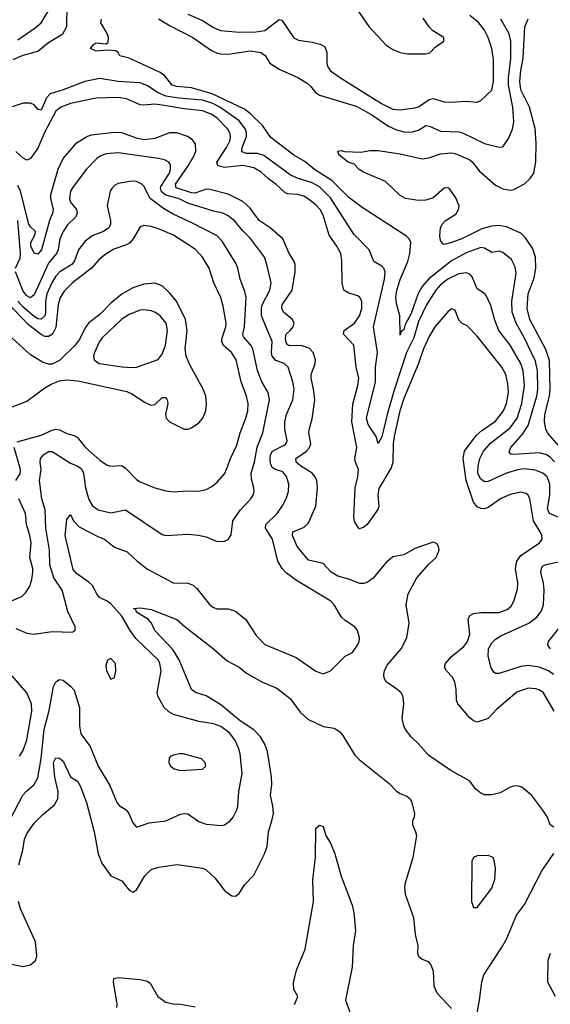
# Model space of a CAD drawing. Header units: inches. Extents: x 1305375 to 1407406, y 744550 to 841633.
# Tile 186 of 256: x 1333532 to 1336430, y 811888 to 817268. Entities that reach past the tile are written whole.
import ezdxf

# ---------------------------------------------------------------- set-up
doc = ezdxf.new("R2010")
doc.units = ezdxf.units.IN
doc.header["$MEASUREMENT"] = 0
doc.layers.add('B3831', color=7, linetype='Continuous')

msp = doc.modelspace()

# ---------------------------------------------------------------- linework, layer by layer
at = {"layer": 'B3831', "color": 5}
for points, elevation in [([(1333495.4, 817050), (1333550, 817073.3), (1333630, 817095.5), (1333690, 817143.9), (1333767.3, 817190), (1333788.9, 817230), (1333791.4, 817351.4)], 1160), ([(1335370, 817330.3), (1335439.6, 817230), (1335532, 817130), (1335570, 817104.6), (1335610, 817088.8), (1335650, 817081.2), (1335750, 817080.4), (1335772.7, 817087.3), (1335802, 817118), (1335848.7, 817150), (1335849, 817170), (1335787.6, 817207.6), (1335768, 817228), (1335736, 817276)], 1180), ([(1333521.7, 817158.3), (1333617.2, 817222.8), (1333648.8, 817250), (1333690, 817316.2)], 1180), ([(1336452.2, 814852.2), (1336430, 814876.9), (1336410, 814890.4), (1336370, 814901.3), (1336231.6, 814891.6), (1336213.7, 814893.7), (1336205.9, 814905.9), (1336214, 814930), (1336277.5, 815002.5), (1336309.4, 815050.6), (1336355.8, 815210), (1336362.7, 815250), (1336360.5, 815350), (1336350, 815402.3), (1336290, 815528), (1336244.1, 815610), (1336222.2, 815670), (1336219.4, 815730), (1336242.8, 815882.8), (1336238, 815918), (1336218.1, 815958.1), (1336170, 815995.3), (1336150, 816002.4), (1336110, 815996.1), (1336070, 816019.4), (1336050, 816022.5), (1335970, 815993.2), (1335890, 815951), (1335767.4, 815852.6), (1335730.1, 815810), (1335708.9, 815771.1), (1335670, 815662.2), (1335637.7, 815602.3), (1335630, 815572.7), (1335616.1, 815563.9), (1335610, 815544), (1335608.7, 815650), (1335590, 815718), (1335586, 815750), (1335591, 815790), (1335610, 815848.9), (1335652.7, 815947.3), (1335663.6, 815990), (1335667.6, 816050), (1335659.7, 816070), (1335644.8, 816084.8), (1335401.8, 816241.8), (1335330, 816296.5), (1335236.2, 816390), (1335141.9, 816450), (1335090, 816493.6), (1335030, 816527.9), (1334904.1, 816624.1), (1334857.7, 816690), (1334792.9, 816752.9), (1334759, 816779), (1334582.8, 816862.8), (1334470, 816895.2), (1334390, 816902.5), (1334363.9, 816910), (1334322.7, 816962.7), (1334299.6, 816979.6), (1334130, 817057.4), (1334079, 817070), (1334069.2, 817089.2), (1334057.2, 817097.2), (1334010, 817101.2), (1333950, 817096), (1333919, 817110), (1333934, 817130), (1333950, 817140.7), (1334004, 817136), (1334014.2, 817145.8), (1334016.9, 817170), (1334010, 817193.2), (1333974.5, 817250), (1333978.5, 817270)], 1140), ([(1334290, 817271.6), (1334353.4, 817233.4), (1334477.3, 817170), (1334579.8, 817099.8), (1334610, 817085.3), (1334630, 817080.4), (1334670, 817079.8), (1334790, 817097.6), (1334848.5, 817088.5), (1334872.7, 817072.7), (1334897.7, 817030), (1334950, 816997.2), (1335051.9, 816951.9), (1335101.2, 816921.2), (1335122.7, 816902.7), (1335148.1, 816870), (1335170, 816855.2), (1335370, 816794.4), (1335450, 816752), (1335546.5, 816686.5), (1335590, 816666), (1335630, 816655.7), (1335670, 816653.1), (1335710, 816664.7), (1335750, 816690.2), (1335770, 816686.2), (1335830, 816658.6), (1335930, 816655), (1335950, 816650.1), (1336070, 816592), (1336150, 816571.5), (1336170, 816574), (1336201.8, 816618.2), (1336223.7, 816670), (1336231.2, 816710), (1336225.2, 816790), (1336201.3, 816910), (1336201.7, 816950), (1336215, 817055), (1336213.8, 817150), (1336206, 817190), (1336160.6, 817270)], 1140), ([(1334450, 817297.5), (1334530, 817262.5), (1334590, 817224.8), (1334628.4, 817208.4), (1334730, 817199.5), (1334821.9, 817201.9), (1334870, 817209.5), (1334950, 817268.2), (1334964.5, 817264.5), (1335030, 817168.9), (1335055.5, 817155.5), (1335130, 817144.7), (1335173.3, 817133.3), (1335198.9, 817118.9), (1335210.2, 817090.2), (1335210, 817027.7), (1335215.4, 817010), (1335230, 816988.8), (1335283.9, 816950), (1335507.3, 816810), (1335570, 816779.4), (1335610, 816775.2), (1335690, 816786), (1335710, 816792.3), (1335768.3, 816831.7), (1335790, 816836.3), (1335850, 816819.7), (1335883.6, 816816.4), (1335970, 816822), (1336030, 816818), (1336050, 816826.4), (1336110, 816882.6), (1336120.6, 816930), (1336119.3, 817050), (1336111.1, 817110), (1336091.2, 817171.2), (1336069.9, 817210), (1336039.1, 817250), (1335990, 817290.4)], 1160), ([(1336478.5, 814938.5), (1336414.8, 815010), (1336405.4, 815030), (1336399.2, 815070), (1336399.5, 815110), (1336425.3, 815210), (1336429.6, 815250), (1336426.3, 815406.3), (1336405, 815465), (1336317.8, 815630), (1336303.4, 815690), (1336309.5, 815770), (1336341.9, 815858.1), (1336351.9, 815910), (1336349.1, 815970), (1336335.3, 816015.3), (1336295.2, 816075.2), (1336270, 816102), (1336190, 816135.7), (1336150, 816143.8), (1336110, 816139.9), (1336055.2, 816124.8), (1335950, 816072.7), (1335893, 816050), (1335850, 816039.5), (1335842.7, 816042.7), (1335830, 816062), (1335827.4, 816087.4), (1335830.8, 816130), (1335839, 816150), (1335857.6, 816170), (1335914.8, 816205.2), (1335928.9, 816230), (1335931.4, 816248.6), (1335914.8, 816294.8), (1335881.4, 816341.4), (1335870, 816349.8), (1335850, 816347.1), (1335790, 816295.1), (1335750, 816281.3), (1335710, 816280.5), (1335639, 816290), (1335610, 816307.1), (1335530, 816383.5), (1335410, 816434), (1335386, 816450), (1335358, 816478), (1335326.6, 816490), (1335275.3, 816530), (1335269.2, 816550), (1335290, 816553.4), (1335306.8, 816546.8), (1335396, 816544), (1335446.3, 816553.7), (1335490, 816553), (1335610, 816535.6), (1335730, 816507.5), (1335767.3, 816512.7), (1335830, 816534), (1335890, 816540.2), (1335910, 816536.5), (1335990, 816501.2), (1336006, 816490), (1336042, 816442), (1336130, 816364.2), (1336170, 816344.2), (1336210, 816336.9), (1336230, 816340.2), (1336290, 816371), (1336320.1, 816399.9), (1336339.3, 816430), (1336351.1, 816491.1), (1336353.7, 816593.7), (1336347.3, 816672.7), (1336315.7, 816790), (1336270, 816883.9), (1336263.4, 816930), (1336268.2, 816990), (1336281.6, 817058.4), (1336291.6, 817228.4), (1336310, 817272.3)], 1120), ([(1336520.4, 814530), (1336426.2, 814570), (1336415.1, 814595.1), (1336427.9, 814670), (1336427.4, 814730), (1336412.4, 814770), (1336390, 814789.9), (1336347.2, 814807.2), (1336290, 814814.1), (1336250, 814808.5), (1336190, 814790.7), (1336090, 814745), (1336070, 814743.7), (1336050, 814758.2), (1336042.5, 814770), (1336035.1, 814790), (1336035.7, 814830), (1336044.9, 814870), (1336064.5, 814910), (1336105, 814955), (1336210, 815037.7), (1336249, 815090), (1336273.7, 815170), (1336288.7, 815270), (1336281.6, 815350), (1336269.4, 815390), (1336210, 815489), (1336148.7, 815570), (1336126.4, 815626.4), (1336105.7, 815705.7), (1336080.4, 815760.4), (1336070, 815772.6), (1336030, 815797.4), (1336003.2, 815863.2), (1335990, 815877.8), (1335970, 815885), (1335930, 815878.5), (1335870, 815849.9), (1335830, 815818.8), (1335804.6, 815790), (1335754.6, 815710), (1335710, 815618), (1335684.2, 815530), (1335644.5, 815450), (1335577.2, 815242.8), (1335538.8, 815110), (1335510, 814989.5), (1335490, 814952.7), (1335478.5, 814990), (1335435.7, 815055.7), (1335426.8, 815090), (1335475.9, 815290), (1335475.7, 815370), (1335486.1, 815450), (1335464.1, 815590), (1335525.3, 815850), (1335528.1, 815890), (1335520.4, 815910), (1335510, 815921.7), (1335466.7, 815946.7), (1335441.4, 816010), (1335356.5, 816096.5), (1335230, 816294.6), (1335170, 816355.2), (1335130, 816376.3), (1335043.7, 816403.7), (1335010, 816419.9), (1334865.5, 816525.5), (1334830, 816537.4), (1334770, 816536.2), (1334745.8, 816545.8), (1334747.4, 816570), (1334769.9, 816630), (1334770.3, 816650), (1334764.4, 816670), (1334730, 816714.5), (1334624.9, 816790), (1334586.6, 816810), (1334530, 816827.3), (1334401.7, 816838.3), (1334330, 816850.8), (1334287.9, 816867.9), (1334230, 816906.4), (1334190, 816923.4), (1334070, 816930.9), (1333970, 816945.9), (1333888.5, 816930), (1333770, 816883.7), (1333698, 816862), (1333678.9, 816841.1), (1333650, 816773.6), (1333630, 816779.6), (1333610, 816802), (1333590, 816811.6), (1333550, 816811.9), (1333490, 816792.1)], 1160), ([(1336451.6, 813490), (1336393, 813590), (1336370, 813606.3), (1336350, 813612.7), (1336310, 813615.2), (1336247.1, 813592.9), (1336138.5, 813501.5), (1336090, 813449), (1336030, 813430.6), (1336010, 813436.8), (1335990, 813454), (1335925.8, 813530), (1335918.1, 813550), (1335916.2, 813610), (1335908.9, 813648.9), (1335895.9, 813675.9), (1335862.4, 813710), (1335851.8, 813730), (1335856.8, 813750), (1335890, 813787.6), (1335957.1, 813842.9), (1335977, 813870), (1335989.9, 813910), (1335981.6, 813990), (1335990, 814012.4), (1336010, 814023.2), (1336050, 814028.3), (1336150, 814028.8), (1336194.1, 814045.9), (1336215.7, 814064.3), (1336231.6, 814090), (1336250, 814156), (1336252.1, 814190), (1336239.6, 814270), (1336246.5, 814310), (1336270, 814340.1), (1336371.3, 814410), (1336385.1, 814430), (1336384, 814450), (1336374.8, 814470), (1336337.4, 814530), (1336318.4, 814650), (1336310, 814669.6), (1336298.6, 814678.6), (1336270, 814686.4), (1336210, 814674), (1336158.9, 814650), (1336090, 814602.6), (1336070, 814596.1), (1336050, 814597), (1336030, 814606.3), (1336010, 814630.8), (1335969.9, 814750.1), (1335954.4, 814870), (1335962, 814910), (1336024.4, 814995.6), (1336056.4, 815023.6), (1336130, 815075), (1336174.8, 815130), (1336191.7, 815170), (1336202, 815230), (1336198.9, 815278.9), (1336186.6, 815330), (1336165.8, 815370), (1336030, 815538.2), (1335975.8, 815595.8), (1335948.4, 815608.4), (1335930, 815626), (1335910, 815681.6), (1335890, 815687.8), (1335870, 815671.2), (1335799, 815590), (1335770, 815540.4), (1335737.2, 815470), (1335710.1, 815390), (1335630, 815197.2), (1335608.7, 815130), (1335577.2, 814990), (1335571.7, 814950), (1335570.7, 814850), (1335560.2, 814819.8), (1335493.2, 814706.8), (1335487.8, 814670), (1335493.7, 814610), (1335487.7, 814592.3), (1335430, 814509.9), (1335410, 814492.7), (1335386.3, 814486.3), (1335362.8, 814522.8), (1335357.7, 814550), (1335364.4, 814710), (1335378.5, 814770), (1335382.3, 814810), (1335365.4, 814850), (1335363.2, 814870), (1335374, 814930), (1335345.6, 815070), (1335352.2, 815167.8), (1335379.6, 815270), (1335383.6, 815310), (1335370.5, 815370), (1335356.1, 815490), (1335300.2, 815550), (1335304.4, 815570), (1335360.2, 815610), (1335388.1, 815650), (1335400.8, 815690), (1335399.8, 815730), (1335390.5, 815750.5), (1335378.4, 815758.4), (1335330, 815773.5), (1335303.1, 815790), (1335293, 815830), (1335291.4, 815950), (1335285.4, 815990), (1335264.9, 816030), (1335222.5, 816090), (1335190, 816199.1), (1335172.8, 816230), (1335150, 816256.1), (1335110, 816288), (1335083.2, 816303.2), (1335050, 816312.6), (1334995.9, 816315.9), (1334982, 816322), (1334930.6, 816370), (1334890, 816398.3), (1334850, 816434.2), (1334810, 816458.4), (1334750.8, 816470.8), (1334650, 816460.1), (1334613.8, 816470), (1334608, 816490), (1334661.9, 816570), (1334680.8, 816610), (1334683.9, 816630), (1334680.4, 816650), (1334668.3, 816670), (1334610, 816729), (1334581.9, 816750), (1334530, 816770.2), (1334430, 816779.9), (1334310, 816800.5), (1334270, 816805.4), (1334210, 816799.9), (1334190, 816802.5), (1334114.8, 816834.8), (1334070, 816842), (1333950, 816839.1), (1333810, 816810.4), (1333756.5, 816790), (1333730, 816767.9), (1333670, 816654.2), (1333630, 816565.9), (1333590, 816508.7), (1333570, 816500.2), (1333550, 816510.5), (1333510, 816547.7)], 1180), ([(1336450, 812855.1), (1336430, 812869.3), (1336414.8, 812910), (1336390, 812949.7), (1336328.8, 813028.8), (1336274.3, 813074.3), (1336250, 813082.4), (1336230, 813080.5), (1336210, 813075.1), (1336156.7, 813043.3), (1336110, 813032.1), (1336070, 813032.9), (1336050, 813041.5), (1336023.8, 813063.8), (1335989.6, 813110), (1335885.9, 813165.9), (1335767.4, 813247.4), (1335710, 813312.2), (1335669.9, 813349.9), (1335639.3, 813390), (1335629.8, 813410), (1335621.8, 813450), (1335630.8, 813530), (1335626.2, 813570), (1335614.8, 813590), (1335592.6, 813610), (1335533.1, 813650), (1335522.2, 813670), (1335520.2, 813690), (1335523.8, 813710), (1335538.1, 813741.9), (1335615.1, 813830), (1335645.8, 813890), (1335659.3, 813970), (1335642, 814070), (1335654.2, 814130), (1335701, 814219), (1335766.7, 814293.3), (1335807, 814330), (1335822.9, 814370), (1335819.5, 814390), (1335810, 814405.2), (1335790, 814412.3), (1335690, 814378.3), (1335630, 814344.5), (1335570, 814332.6), (1335530, 814298.9), (1335463.4, 814216.6), (1335430, 814193.6), (1335410, 814187.1), (1335390, 814187.8), (1335330, 814210.6), (1335270, 814226.5), (1335233.3, 814250), (1335190, 814296.5), (1335110, 814315), (1335047.3, 814390), (1335021.3, 814450), (1335024.1, 814470), (1335085.3, 814494.7), (1335110, 814518.7), (1335149.9, 814610.1), (1335158, 814710), (1335154.6, 814750), (1335146.6, 814770), (1335128.5, 814790), (1335065.2, 814830), (1335042.5, 814850), (1335041.7, 814858.3), (1335040.7, 814870), (1335098.4, 814910), (1335113.5, 814926.5), (1335121.8, 814950), (1335111.3, 815010), (1335112.7, 815027.3), (1335130, 815086.8), (1335143.2, 815190), (1335136.6, 815250), (1335123.1, 815310), (1335123.7, 815330), (1335146.5, 815390), (1335147.6, 815410), (1335134.6, 815450), (1335113.3, 815473.3), (1335070, 815487), (1335006.7, 815486.7), (1334993.2, 815493.2), (1334985.6, 815510), (1334983.4, 815530), (1334988, 815550), (1335010, 815568.9), (1335025.8, 815590), (1335031.1, 815610), (1335021.1, 815630), (1334973, 815670), (1334964.1, 815690), (1334965.9, 815710), (1335019.4, 815790), (1335037, 815890), (1335037, 815930), (1335029.9, 815950), (1335003.2, 815990), (1334968.9, 816070), (1334899.3, 816130), (1334839.1, 816170), (1334790, 816238.6), (1334750, 816275.3), (1334670, 816314.9), (1334570, 816339.1), (1334550, 816341.1), (1334490, 816319.5), (1334470, 816321.3), (1334386.8, 816350), (1334383.3, 816370), (1334451.3, 816470), (1334486.8, 816530), (1334493.9, 816550), (1334492.5, 816590), (1334473.9, 816613.9), (1334448.3, 816630), (1334389.9, 816649.9), (1334350, 816649.3), (1334270, 816619), (1334210, 816612.2), (1334170, 816620.1), (1334090, 816649.9), (1334050, 816651.5), (1333922.3, 816637.7), (1333902.4, 816630), (1333837.2, 816590), (1333769.4, 816510.6), (1333740.1, 816450), (1333700.2, 816310), (1333700.4, 816290), (1333714.1, 816230), (1333710.6, 816210), (1333694, 816170), (1333650.9, 816010), (1333630, 815986.1), (1333610, 815992.4), (1333593, 816030), (1333592.2, 816050), (1333615.1, 816090), (1333617.8, 816110), (1333590, 816135.8), (1333581.4, 816150), (1333537.1, 816330), (1333522.5, 816362.5)], 1220), ([(1333476.6, 812890), (1333549, 813030), (1333570, 813054.7), (1333610.4, 813089.6), (1333630, 813126.4), (1333649.6, 813230.4), (1333665.3, 813390), (1333693, 813493), (1333715.6, 813624.4), (1333729.5, 813650.5), (1333750, 813662.8), (1333770, 813659.1), (1333810, 813627), (1333830, 813604.4), (1333858.7, 813510), (1333858.7, 813410), (1333866.4, 813366.4), (1333917.4, 813297.4), (1333960.2, 813190), (1334024.4, 813084.4), (1334061.7, 812990), (1334075.1, 812975.1), (1334112.6, 812950), (1334127.1, 812930), (1334150, 812880.5), (1334170, 812855.5), (1334239.8, 812880.2), (1334330, 812890.2), (1334410, 812926.5), (1334430, 812931.4), (1334450, 812928.9), (1334510, 812887.8), (1334550, 812871.5), (1334634.2, 812865.8), (1334650.8, 812869.2), (1334681.3, 812890), (1334697.2, 812910), (1334717.6, 812950), (1334722.8, 812970), (1334728.3, 813050), (1334746.9, 813150), (1334736.2, 813256.2), (1334726.8, 813290), (1334707.9, 813330), (1334680.3, 813370), (1334630, 813406.1), (1334590, 813419.9), (1334510, 813433.8), (1334371.7, 813471.7), (1334345.9, 813485.9), (1334321.5, 813510), (1334288.3, 813568.3), (1334283.1, 813590), (1334304.3, 813710), (1334297.9, 813750), (1334287.4, 813770), (1334166.4, 813886.4), (1334134.6, 813930), (1334090, 814008.4), (1334030, 814076.3), (1334010, 814091.1), (1333967.3, 814110), (1333952.4, 814130), (1333930, 814176), (1333910, 814195.2), (1333841.6, 814241.6), (1333824.3, 814264.3), (1333780.6, 814450), (1333790, 814537.3), (1333810, 814564), (1333826, 814530), (1333857.2, 814497.2), (1333962.2, 814442.2), (1333995.8, 814430), (1334050, 814386), (1334119.6, 814359.6), (1334172.6, 814310), (1334230, 814266.2), (1334370, 814191.7), (1334450, 814189), (1334479, 814179), (1334500, 814160), (1334570, 814070.4), (1334590, 814055.8), (1334610, 814048.9), (1334670, 814048.9), (1334710, 814036.1), (1334767.6, 813990), (1334824, 813904), (1334870, 813854.9), (1335042.7, 813782.7), (1335150, 813708), (1335190, 813693.4), (1335229, 813710), (1335309.2, 813790), (1335350, 813810.6), (1335377.6, 813850), (1335385.6, 813870), (1335387.3, 813890), (1335377, 813930), (1335362.7, 813950), (1335310, 813985.1), (1335290, 814003.7), (1335249.7, 814070), (1335231.2, 814090), (1335043.5, 814203.5), (1334990, 814243.9), (1334965.3, 814270), (1334941.4, 814310), (1334911.8, 814430), (1334875.3, 814490), (1334875.6, 814510), (1334937.7, 814570), (1334966.2, 814610), (1334986.6, 814650), (1335000.2, 814690), (1335002, 814730), (1334990, 814772.8), (1334970, 814797.8), (1334929.4, 814809.4), (1334910, 814821.1), (1334902.3, 814842.3), (1334899.4, 814870), (1334902, 814890), (1334912.5, 814910), (1334976.7, 814943.3), (1334985, 814950), (1334992.8, 814967.2), (1334980.2, 815030), (1334980.4, 815070), (1334989.9, 815110), (1335023.9, 815190), (1335030.5, 815249.5), (1335023.2, 815290), (1334998, 815370), (1334976.9, 815390), (1334930, 815405.4), (1334910.4, 815430), (1334906.8, 815450), (1334911.2, 815510), (1334852.5, 815650), (1334852.1, 815690), (1334856.9, 815710), (1334897.3, 815790), (1334904.9, 815830), (1334882, 815930), (1334868.1, 815970), (1334792.6, 816072.6), (1334750, 816114.2), (1334706.8, 816166.8), (1334670, 816196.1), (1334641.6, 816210), (1334590, 816221.6), (1334450, 816265.3), (1334399.8, 816290), (1334330, 816309.9), (1334306.4, 816326.4), (1334300.9, 816350), (1334303.4, 816356.6), (1334349.3, 816430), (1334355.4, 816450), (1334355, 816475), (1334346.3, 816490), (1334322, 816502), (1334289.3, 816510), (1334070, 816540.2), (1334004.8, 816535.2), (1333975.5, 816524.5), (1333953.8, 816510), (1333894.2, 816450), (1333820.2, 816350), (1333808.7, 816330), (1333804, 816290), (1333810.2, 816270), (1333841.3, 816230), (1333846, 816210), (1333838, 816190), (1333793.6, 816146.4), (1333770, 816110.9), (1333751.8, 816070), (1333741.5, 816010), (1333732.5, 815990), (1333690, 815937.2), (1333610, 815764), (1333590, 815748.5), (1333570, 815759), (1333550, 815784.3), (1333508.4, 815890)], 1240), ([(1333510, 813941.1), (1333570, 813915.6), (1333608.7, 813911.3), (1333710, 813925.8), (1333818.9, 813921.1), (1333835.3, 813930), (1333835.1, 813950), (1333795, 814035), (1333763.1, 814150), (1333718.2, 814218.2), (1333696.2, 814290), (1333693.9, 814370), (1333674.6, 814490), (1333671.2, 814590), (1333653.2, 814650), (1333640.2, 814750), (1333649.8, 814810), (1333642.8, 814850), (1333644.7, 814870), (1333661.8, 814890), (1333690, 814907.8), (1333710, 814908.4), (1333810, 814844.8), (1333850, 814827.6), (1333870, 814813.2), (1333880.7, 814790), (1333891.6, 814710), (1333910, 814647), (1333930, 814611.7), (1333960.4, 814590), (1334030, 814572.6), (1334110.2, 814590.2), (1334310, 814454.6), (1334330.3, 814450.3), (1334450, 814457), (1334507.7, 814452.3), (1334550, 814442.6), (1334610, 814417.1), (1334650, 814419.1), (1334671.4, 814428.6), (1334686.2, 814453.8), (1334696, 814530), (1334738.5, 814590), (1334793.7, 814650), (1334806.2, 814670), (1334811.8, 814690), (1334810.8, 814710), (1334797.3, 814757.3), (1334795.4, 814790), (1334814.5, 814850), (1334828.1, 814931.9), (1334859.5, 815010), (1334896.4, 815190), (1334889.9, 815230), (1334853.6, 815290), (1334830.4, 815350.4), (1334805.6, 815470), (1334793.7, 815490), (1334754.2, 815534.2), (1334750.5, 815550), (1334760.1, 815590), (1334768.6, 815750), (1334761.9, 815781.9), (1334735.6, 815850), (1334723.7, 815910), (1334714.2, 815934.2), (1334638.3, 816058.3), (1334610, 816086.6), (1334476.5, 816156.5), (1334370, 816204.9), (1334316.5, 816236.5), (1334244.3, 816290), (1334210, 816357.6), (1334198.7, 816370), (1334170, 816383.5), (1334145.1, 816385.1), (1334070, 816372.8), (1334050, 816361), (1334035.1, 816344.9), (1334026.8, 816330), (1334009.4, 816250), (1334028.7, 816170), (1334027.7, 816150), (1334019.2, 816130), (1333989.6, 816110.4), (1333932.2, 816087.8), (1333890, 816057.8), (1333853.5, 816010), (1333831.3, 815950), (1333817.3, 815930), (1333750.7, 815889.3), (1333730, 815867.1), (1333707.1, 815830), (1333679.9, 815770), (1333673.5, 815730), (1333673.1, 815666.9), (1333668.9, 815650), (1333650, 815631.6), (1333630, 815633.9), (1333610, 815645.4), (1333550, 815697.6), (1333522.5, 815730)], 1260), ([(1333518.1, 814961.9), (1333650, 814997.6), (1333710, 815025.2), (1333730, 815030.1), (1333750, 815027.1), (1333790, 815006.2), (1333830, 814996.8), (1333846.6, 814986.6), (1333892, 814930), (1333970, 814861.2), (1334010, 814834), (1334030, 814829), (1334090, 814831.5), (1334110, 814818), (1334170, 814755.3), (1334190, 814742.8), (1334269.4, 814709.4), (1334330, 814693.4), (1334372.4, 814687.6), (1334450, 814694.2), (1334510, 814691), (1334550, 814700.2), (1334582.1, 814717.9), (1334610, 814741.5), (1334650, 814787.4), (1334663.8, 814816.2), (1334682.9, 814870), (1334717.1, 814942.9), (1334735.9, 815010), (1334767.1, 815090), (1334777.5, 815130), (1334779.3, 815170), (1334771, 815210), (1334741.9, 815290), (1334714.5, 815410), (1334689.1, 815450), (1334643.2, 815490), (1334635.5, 815510), (1334637.7, 815530), (1334657.8, 815590), (1334659, 815610), (1334642.9, 815702.9), (1334629.9, 815749.9), (1334592, 815830), (1334566.3, 815910), (1334530.4, 815970.4), (1334491.7, 816011.7), (1334372.2, 816090), (1334290, 816125.9), (1334250, 816138.3), (1334210, 816142.8), (1334190, 816136.4), (1334152.4, 816070), (1334132.4, 816047.6), (1334110, 816035.3), (1334046.5, 816013.5), (1333996.6, 815983.4), (1333963.6, 815956.4), (1333923.2, 815910), (1333820.4, 815830), (1333774.9, 815785.1), (1333753.5, 815750), (1333741.1, 815710), (1333730, 815586), (1333710.4, 815550), (1333690, 815536.3), (1333670, 815537.6), (1333650, 815548.6), (1333580.5, 815600.5), (1333470, 815714.8)], 1280), ([(1333509.3, 815910), (1333534.7, 815965.3), (1333536.3, 815990), (1333521.3, 816170)], 1240), ([(1333490, 815153.3), (1333570, 815182.8), (1333670, 815256.3), (1333704.3, 815275.7), (1333750, 815294.7), (1333790, 815300.6), (1333850, 815294.8), (1334116.2, 815236.2), (1334143.6, 815223.6), (1334217, 815177), (1334250, 815162.3), (1334270, 815164.9), (1334310, 815202.8), (1334330, 815203.1), (1334338, 815190), (1334340.5, 815170), (1334328.6, 815110), (1334331, 815090), (1334350.3, 815070), (1334430, 815030.2), (1334450, 815030.2), (1334470, 815037.2), (1334510, 815065.2), (1334532.2, 815090), (1334549.3, 815130.7), (1334552.2, 815170), (1334548.5, 815210), (1334534.5, 815250), (1334461.6, 815381.6), (1334441.6, 815430), (1334435.3, 815470), (1334446.9, 815570), (1334437.3, 815630), (1334387.8, 815730), (1334350, 815776.2), (1334310, 815814.2), (1334270, 815828.3), (1334210, 815823.2), (1334150, 815803), (1334090, 815768.6), (1334030, 815718.9), (1333970, 815657), (1333910, 815612), (1333890, 815585), (1333858.8, 815521.2), (1333832.9, 815487.1), (1333750, 815406.3), (1333710, 815385.4), (1333690, 815385.7), (1333657.3, 815397.3), (1333590, 815436.9), (1333430, 815582.2)], 1320), ([(1333509.9, 814750), (1333533.5, 814786.5), (1333536, 814810), (1333501.9, 814930)], 1280), ([(1333430, 814069.4), (1333543.2, 814116.8), (1333564.2, 814135.8), (1333587.6, 814172.4), (1333599, 814210), (1333603.7, 814250), (1333602.8, 814270), (1333586.8, 814330), (1333594.6, 814410), (1333587.7, 814450), (1333569.4, 814510), (1333564.3, 814570), (1333526.4, 814650)], 1280), ([(1336447.3, 813690), (1336420.7, 813710), (1336370, 813729.9), (1336310, 813738.5), (1336270, 813733.7), (1336150, 813695.4), (1336130, 813696.2), (1336122.3, 813702.3), (1336106.9, 813726.9), (1336089.8, 813790), (1336093.3, 813830), (1336110, 813863.6), (1336130, 813882.9), (1336159.3, 813900.7), (1336313.3, 813970), (1336356.5, 814003.5), (1336382.3, 814037.7), (1336392.5, 814070), (1336396.4, 814150), (1336392.1, 814190), (1336377.5, 814250), (1336383.2, 814276.8), (1336393.6, 814286.4), (1336408.5, 814291.5), (1336490, 814308.9)], 1160), ([(1333527.9, 812650), (1333549.2, 812730), (1333557.6, 812790), (1333570, 812820.3), (1333610, 812877.3), (1333656, 812924), (1333721.3, 812978.7), (1333740.2, 813010), (1333741.5, 813050), (1333723.1, 813130), (1333717.4, 813190), (1333717, 813210), (1333730, 813234), (1333750, 813233.1), (1333770, 813216.1), (1333810, 813130.3), (1333846.8, 813106.8), (1333861.3, 813081.3), (1333896.8, 812990), (1333938.7, 812830), (1333959.6, 812710), (1333979.9, 812659.9), (1334030, 812590.4), (1334090, 812562.6), (1334130, 812512), (1334150, 812500.3), (1334170, 812514), (1334215.6, 812590), (1334250, 812624.4), (1334290, 812638.2), (1334391.5, 812651.5), (1334530, 812632.3), (1334550, 812623.6), (1334598.5, 812578.5), (1334650.6, 812510), (1334690, 812480.5), (1334710, 812479.1), (1334730, 812493.4), (1334759.1, 812540.9), (1334810, 812594.4), (1334869.8, 812710), (1334883.7, 812750), (1334890.7, 812830), (1334909.8, 812890), (1334917.3, 812930), (1334915.2, 812970), (1334901.7, 813030), (1334909.1, 813090), (1334908.1, 813131.9), (1334884.7, 813270), (1334871, 813310), (1334846.6, 813350), (1334810, 813387.1), (1334736.5, 813436.5), (1334630, 813524.4), (1334550, 813573.3), (1334492.2, 813592.2), (1334470, 813608.7), (1334402, 813770), (1334367.5, 813827.5), (1334269.7, 813930), (1334251.6, 813970), (1334235.6, 813990), (1334169.8, 814030), (1334165.4, 814045.4), (1334154, 814050), (1334190, 814054.2), (1334250, 814045.5), (1334390, 813990.2), (1334434.9, 813950), (1334590.1, 813830.1), (1334664.8, 813764.8), (1334730, 813730.2), (1334770, 813697.7), (1334854.9, 813650), (1334936.1, 813616.1), (1335010, 813558.2), (1335064.4, 813484.4), (1335105.8, 813445.8), (1335190, 813406.5), (1335250, 813396.5), (1335278.3, 813378.3), (1335296.5, 813356.5), (1335362.8, 813250), (1335385.5, 813225.5), (1335550, 813093.8), (1335590, 813053.4), (1335610, 813039.7), (1335646.2, 813026.2), (1335664.9, 813010), (1335674.3, 812990), (1335688.2, 812930), (1335687.3, 812910), (1335677.3, 812890), (1335677.1, 812870), (1335694.6, 812830), (1335698.5, 812810), (1335678.9, 812690), (1335636.5, 812550), (1335633.4, 812530), (1335636.9, 812490), (1335682.7, 812362.7), (1335691.3, 812270), (1335706, 812210), (1335705.5, 812170), (1335710, 812151), (1335730, 812135.5), (1335762.3, 812122.3), (1335779.6, 812099.6), (1335790.3, 812070), (1335794.4, 811990), (1335810.4, 811950), (1335890, 811864.9)], 1220), ([(1336431.6, 813830), (1336416.3, 813850), (1336421.1, 813870), (1336484.6, 813950)], 1140), ([(1333530, 813243.2), (1333550, 813274), (1333570, 813333.4), (1333598.5, 813490), (1333596.6, 813530), (1333570, 813589.8), (1333490, 813683.5)], 1260), ([(1335033.6, 811886.4), (1335051.5, 811930), (1335028.3, 811968.3), (1335027.9, 812007.9), (1335044.5, 812075.5), (1335090.5, 812190), (1335137, 812450), (1335132.2, 812567.8), (1335147.4, 812692.6), (1335149.9, 812850), (1335170, 812866.7), (1335190, 812859.3), (1335204.7, 812810), (1335230, 812768.2), (1335253.8, 812710), (1335287.5, 812587.5), (1335347.8, 812430), (1335357.2, 812390), (1335366.3, 812290), (1335353.4, 812210), (1335348.1, 812091.9), (1335312.3, 811910), (1335347, 811810)], 1180), ([(1336028, 811830), (1336043.6, 811910), (1336055.4, 812010), (1336066.9, 812050), (1336164, 812196), (1336190, 812244.4), (1336244.7, 812375.3), (1336290, 812432.7), (1336383.2, 812616.8), (1336450, 812712.4)], 1220), ([(1333404, 812124), (1333550, 812094), (1333590, 812104.7), (1333619.1, 812130), (1333626.1, 812153.9), (1333618, 812230), (1333536.2, 812410), (1333525.2, 812450)], 1220), ([(1336458.2, 811930), (1336417.1, 812010), (1336418.9, 812130), (1336431.6, 812168.4)], 1180), ([(1334061.7, 811870), (1334065.1, 811890), (1334045, 812010), (1334045.6, 812030), (1334070, 812034.6), (1334190, 812023.5), (1334230, 812014.2), (1334243.9, 812003.9), (1334286.7, 811930), (1334330, 811899.4), (1334369.8, 811890.2), (1334410, 811889.3), (1334490, 811875)], 1180)]:
    msp.add_lwpolyline(points, dxfattribs=dict(at, elevation=elevation))
for points, elevation in [([(1334210, 815683.4), (1334190, 815680.6), (1334130, 815657.5), (1334090, 815632.2), (1333981.5, 815530), (1333967.2, 815510), (1333941.2, 815450), (1333935.3, 815430), (1333939.5, 815410), (1333966, 815390), (1334090.8, 815370.8), (1334150, 815367.4), (1334170.2, 815370.2), (1334288.6, 815411.4), (1334310, 815440.3), (1334328.5, 815490), (1334339, 815570), (1334331.2, 815610), (1334298.7, 815650), (1334270, 815669.8), (1334250, 815677)], 1340), ([(1334030, 813778), (1334011.6, 813768.4), (1334002.8, 813737.2), (1334006.8, 813710), (1334030, 813664.7), (1334050, 813674), (1334057.2, 813710), (1334055.3, 813750)], 1260), ([(1334403.1, 813256.9), (1334371.3, 813250), (1334356.8, 813243.2), (1334347.7, 813232.3), (1334347.3, 813210), (1334356.3, 813190), (1334375.1, 813175.1), (1334410, 813166), (1334470, 813168.9), (1334530, 813173.4), (1334549.3, 813190), (1334544.5, 813210), (1334524, 813230), (1334424.2, 813255.8)], 1260), ([(1336090, 812701.6), (1336030, 812698.7), (1336010.8, 812690), (1336002, 812670), (1335998.8, 812450), (1336010, 812418), (1336030, 812418), (1336110, 812522.8), (1336127.3, 812570), (1336131.5, 812630), (1336125.4, 812665.4), (1336118, 812690)], 1240)]:
    msp.add_lwpolyline(points, close=True, dxfattribs=dict(at, elevation=elevation))

doc.saveas('drawing.dxf')
